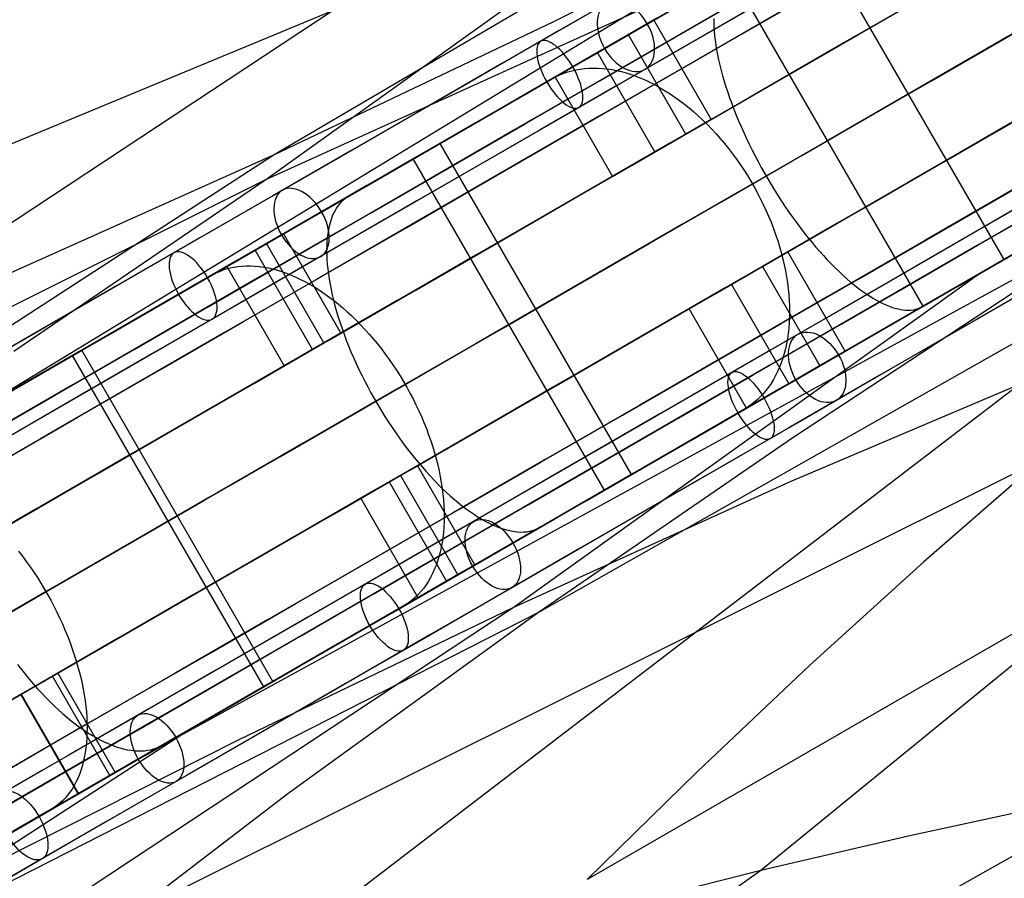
# Model space of a CAD drawing. Extents: x -3378 to 3007, y -425 to 173.
# Tile 97 of 256: x -2187 to -2109, y -130 to -63. Entities that reach past the tile are written whole.
import ezdxf

# ---------------------------------------------------------------- set-up
doc = ezdxf.new("R2010")
doc.units = 0
doc.layers.add('PREDEFINITO', color=7, linetype='CONTINUOUS')

msp = doc.modelspace()

# ---------------------------------------------------------------- linework, layer by layer
at = {"layer": 'PREDEFINITO'}
for p, q in [((-2016.78, 14.64, 2102.221), (-2166.752, -73.547, 1699.823)), ((-2048.04, -7.289, 1880.76), (-2191.664, -94.55, 1501.992)), ((-2210.15, -82.12, 2675.681), (-2068.076, -23.193, 3012.085)), ((-1994.661, -23.672, 2102.221), (-2146.019, -109.457, 1699.823)), ((-2029.282, -39.779, 1880.76), (-2176.665, -120.531, 1501.992)), ((-2136.745, -45.442, 1919.176), (-2284.225, -142.915, 1521.327)), ((-2175.143, -142.755, 2675.681), (-2053.073, -49.179, 3012.085)), ((-2123.377, -52.332, 1680.725), (-2144.914, -63.131, 1690.411)), ((-2109.517, -81.764, 2978.395), (-2124.517, -55.783, 2978.395)), ((-2167.412, -75.473, 2890.636), (-2126.427, -56.886, 2989.223)), ((-2115.853, -85.422, 1569.081), (-2130.853, -59.441, 1569.081)), ((-2144.451, -67.293, 2980.668), (-2131.491, -59.81, 2986.894)), ((-2167.412, -75.473, 2890.636), (-2147.93, -61.545, 2880.875)), ((-2144.914, -63.131, 1690.411), (-2166.752, -73.547, 1699.823)), ((-2136.876, -62.914, 1550.654), (-2147.6, -69.107, 1540.257)), ((-2136.979, -62.977, 2983.357), (-2132.479, -70.772, 2983.357)), ((-2132.286, -62.844, 3004.309), (-2132.286, -63.166, 3004.714)), ((-2132.286, -63.166, 3004.714), (-2132.275, -63.499, 3005.11)), ((-2132.275, -63.499, 3005.11), (-2132.253, -63.843, 3005.497)), ((-2132.253, -63.843, 3005.497), (-2132.22, -64.197, 3005.873)), ((-2134.466, -71.919, 2988.901), (-2138.966, -64.125, 2988.901)), ((-2132.22, -64.197, 3005.873), (-2132.178, -64.561, 3006.239)), ((-2132.178, -64.561, 3006.239), (-2132.124, -64.935, 3006.594)), ((-2136.897, -73.323, 1537.385), (-2141.397, -65.528, 1537.385)), ((-2132.124, -64.935, 3006.594), (-2132.06, -65.317, 3006.937)), ((-2132.06, -65.317, 3006.937), (-2131.986, -65.708, 3007.269)), ((-2131.986, -65.708, 3007.269), (-2131.902, -66.107, 3007.588)), ((-2131.902, -66.107, 3007.588), (-2131.807, -66.513, 3007.895)), ((-2144.353, -67.276, 1528.05), (-2144.049, -67.152, 1527.649)), ((-2144.049, -67.152, 1527.649), (-2143.737, -67.044, 1527.25)), ((-2143.737, -67.044, 1527.25), (-2143.418, -66.952, 1526.853)), ((-2143.418, -66.952, 1526.853), (-2143.091, -66.877, 1526.458)), ((-2143.091, -66.877, 1526.458), (-2142.758, -66.817, 1526.066)), ((-2142.758, -66.817, 1526.066), (-2142.418, -66.774, 1525.678)), ((-2142.418, -66.774, 1525.678), (-2142.073, -66.748, 1525.293)), ((-2142.073, -66.748, 1525.293), (-2141.722, -66.738, 1524.912)), ((-2141.722, -66.738, 1524.912), (-2141.366, -66.744, 1524.536)), ((-2141.366, -66.744, 1524.536), (-2141.005, -66.767, 1524.166)), ((-2141.005, -66.767, 1524.166), (-2140.64, -66.807, 1523.801)), ((-2140.64, -66.807, 1523.801), (-2140.271, -66.862, 1523.441)), ((-2140.271, -66.862, 1523.441), (-2139.899, -66.934, 1523.089)), ((-2139.899, -66.934, 1523.089), (-2139.524, -67.023, 1522.743)), ((-2139.524, -67.023, 1522.743), (-2139.146, -67.127, 1522.404)), ((-2139.146, -67.127, 1522.404), (-2138.766, -67.247, 1522.074)), ((-2131.807, -66.513, 3007.895), (-2131.703, -66.927, 3008.188)), ((-2131.703, -66.927, 3008.188), (-2131.589, -67.347, 3008.469)), ((-2157.29, -74.705, 2974.119), (-2144.451, -67.293, 2980.668)), ((-2147.119, -68.832, 1531.959), (-2144.935, -67.571, 1528.853)), ((-2144.935, -67.571, 1528.853), (-2144.648, -67.416, 1528.451)), ((-2144.718, -67.446, 1542), (-2140.218, -75.24, 1542)), ((-2144.648, -67.416, 1528.451), (-2144.353, -67.276, 1528.05)), ((-2138.766, -67.247, 1522.074), (-2138.385, -67.384, 1521.751)), ((-2138.385, -67.384, 1521.751), (-2138.003, -67.536, 1521.436)), ((-2138.003, -67.536, 1521.436), (-2137.62, -67.703, 1521.131)), ((-2137.62, -67.703, 1521.131), (-2137.236, -67.886, 1520.835)), ((-2137.236, -67.886, 1520.835), (-2136.853, -68.084, 1520.548)), ((-2131.589, -67.347, 3008.469), (-2131.464, -67.773, 3008.735)), ((-2131.464, -67.773, 3008.735), (-2131.331, -68.205, 3008.988)), ((-2136.853, -68.084, 1520.548), (-2136.471, -68.297, 1520.271)), ((-2136.471, -68.297, 1520.271), (-2136.09, -68.524, 1520.005)), ((-2136.09, -68.524, 1520.005), (-2135.71, -68.766, 1519.749)), ((-2131.331, -68.205, 3008.988), (-2131.187, -68.641, 3009.226)), ((-2131.187, -68.641, 3009.226), (-2131.035, -69.083, 3009.45)), ((-2147.6, -69.107, 1540.257), (-2158.516, -75.411, 1530.132)), ((-2135.71, -68.766, 1519.749), (-2135.332, -69.022, 1519.503)), ((-2135.332, -69.022, 1519.503), (-2134.957, -69.292, 1519.269)), ((-2134.957, -69.292, 1519.269), (-2134.585, -69.575, 1519.047)), ((-2131.035, -69.083, 3009.45), (-2130.873, -69.528, 3009.659)), ((-2134.585, -69.575, 1519.047), (-2134.217, -69.871, 1518.836)), ((-2134.217, -69.871, 1518.836), (-2133.852, -70.18, 1518.637)), ((-2133.852, -70.18, 1518.637), (-2133.491, -70.501, 1518.45)), ((-2130.873, -69.528, 3009.659), (-2130.703, -69.977, 3009.853)), ((-2130.703, -69.977, 3009.853), (-2130.523, -70.429, 3010.031)), ((-2155.852, -73.874, 1544.38), (-2150.394, -70.723, 1536.617)), ((-2132.479, -70.772, 2983.357), (-2134.466, -71.919, 2988.901)), ((-2133.491, -70.501, 1518.45), (-2133.135, -70.834, 1518.276)), ((-2133.135, -70.834, 1518.276), (-2132.784, -71.179, 1518.114)), ((-2130.523, -70.429, 3010.031), (-2130.336, -70.883, 3010.194)), ((-2130.336, -70.883, 3010.194), (-2130.14, -71.339, 3010.341)), ((-2132.784, -71.179, 1518.114), (-2132.439, -71.535, 1517.965)), ((-2132.439, -71.535, 1517.965), (-2132.1, -71.902, 1517.829)), ((-2130.14, -71.339, 3010.341), (-2129.935, -71.797, 3010.473)), ((-2129.935, -71.797, 3010.473), (-2129.724, -72.255, 3010.588)), ((-2132.1, -71.902, 1517.829), (-2131.767, -72.279, 1517.706)), ((-2131.767, -72.279, 1517.706), (-2131.441, -72.666, 1517.596)), ((-2129.724, -72.255, 3010.588), (-2129.504, -72.713, 3010.687)), ((-2153.742, -72.656, 2964.051), (-2157.328, -74.726, 2973.154)), ((-2138.742, -98.637, 2964.051), (-2153.742, -72.656, 2964.051)), ((-2140.218, -75.24, 1542), (-2136.897, -73.323, 1537.385)), ((-2131.441, -72.666, 1517.596), (-2131.122, -73.062, 1517.5)), ((-2131.122, -73.062, 1517.5), (-2130.81, -73.467, 1517.417)), ((-2129.504, -72.713, 3010.687), (-2129.277, -73.172, 3010.77)), ((-2129.277, -73.172, 3010.77), (-2129.044, -73.629, 3010.836)), ((-2128.577, -129.684, 2656.351), (-2059.052, -72.839, 2852.095)), ((-2166.752, -73.547, 1699.823), (-2258.85, -133.338, 1455.355)), ((-2166.752, -73.547, 1699.823), (-2188.897, -83.471, 1709.03)), ((-2140.852, -99.855, 1544.38), (-2155.852, -73.874, 1544.38)), ((-2130.81, -73.467, 1517.417), (-2130.507, -73.881, 1517.348)), ((-2130.507, -73.881, 1517.348), (-2130.211, -74.303, 1517.293)), ((-2129.044, -73.629, 3010.836), (-2128.803, -74.085, 3010.886)), ((-2128.803, -74.085, 3010.886), (-2128.556, -74.539, 3010.919)), ((-2170.003, -82.043, 2967.25), (-2157.29, -74.705, 2974.119)), ((-2130.211, -74.303, 1517.293), (-2129.924, -74.732, 1517.251)), ((-2129.924, -74.732, 1517.251), (-2129.647, -75.168, 1517.224)), ((-2128.556, -74.539, 3010.919), (-2128.303, -74.99, 3010.935)), ((-2325.567, -154.458, 2492.788), (-2167.412, -75.473, 2890.636)), ((-2187.171, -88.943, 2900.45), (-2167.412, -75.473, 2890.636)), ((-2158.516, -75.411, 1530.132), (-2169.622, -81.823, 1520.282)), ((-2129.647, -75.168, 1517.224), (-2129.378, -75.611, 1517.21)), ((-2129.378, -75.611, 1517.21), (-2129.119, -76.059, 1517.21)), ((-2128.303, -74.99, 3010.935), (-2128.044, -75.439, 3010.935)), ((-2128.044, -75.439, 3010.935), (-2127.78, -75.883, 3010.919)), ((-2159.479, -75.968, 2978.616), (-2160.913, -76.796, 2982.257)), ((-2129.119, -76.059, 1517.21), (-2128.87, -76.513, 1517.224)), ((-2127.78, -75.883, 3010.919), (-2127.51, -76.324, 3010.886)), ((-2127.51, -76.324, 3010.886), (-2127.236, -76.76, 3010.836)), ((-2161.429, -77.187, 2983.668), (-2161.582, -77.347, 2984.136)), ((-2161.266, -77.041, 2983.199), (-2161.429, -77.187, 2983.668)), ((-2161.094, -76.911, 2982.728), (-2161.266, -77.041, 2983.199)), ((-2160.913, -76.796, 2982.257), (-2161.094, -76.911, 2982.728)), ((-2128.87, -76.513, 1517.224), (-2128.631, -76.972, 1517.251)), ((-2128.631, -76.972, 1517.251), (-2128.403, -77.435, 1517.293)), ((-2127.236, -76.76, 3010.836), (-2126.956, -77.192, 3010.77)), ((-2126.956, -77.192, 3010.77), (-2126.673, -77.617, 3010.687)), ((-2101.035, -76.87, 1572.226), (-2111.345, -82.823, 1561.317)), ((-2161.982, -77.917, 2985.525), (-2162.096, -78.135, 2985.98)), ((-2161.859, -77.712, 2985.065), (-2161.982, -77.917, 2985.525)), ((-2161.726, -77.522, 2984.602), (-2161.859, -77.712, 2985.065)), ((-2161.582, -77.347, 2984.136), (-2161.726, -77.522, 2984.602)), ((-2128.403, -77.435, 1517.293), (-2128.186, -77.901, 1517.348)), ((-2128.186, -77.901, 1517.348), (-2127.979, -78.371, 1517.417)), ((-2126.673, -77.617, 3010.687), (-2126.386, -78.036, 3010.588)), ((-2162.291, -78.613, 2986.878), (-2162.373, -78.872, 2987.318)), ((-2162.198, -78.367, 2986.431), (-2162.291, -78.613, 2986.878)), ((-2162.096, -78.135, 2985.98), (-2162.198, -78.367, 2986.431)), ((-2127.979, -78.371, 1517.417), (-2127.784, -78.843, 1517.5)), ((-2126.386, -78.036, 3010.588), (-2126.095, -78.449, 3010.473)), ((-2126.095, -78.449, 3010.473), (-2125.801, -78.854, 3010.341)), ((-2116.492, -85.789, 2986.894), (-2103.408, -78.237, 2992.796)), ((-2162.504, -79.43, 2988.181), (-2162.553, -79.727, 2988.602)), ((-2162.444, -79.145, 2987.753), (-2162.504, -79.43, 2988.181)), ((-2162.373, -78.872, 2987.318), (-2162.444, -79.145, 2987.753)), ((-2127.784, -78.843, 1517.5), (-2127.6, -79.318, 1517.596)), ((-2127.6, -79.318, 1517.596), (-2127.428, -79.794, 1517.706)), ((-2125.801, -78.854, 3010.341), (-2125.504, -79.252, 3010.194)), ((-2125.504, -79.252, 3010.194), (-2125.204, -79.642, 3010.031)), ((-2166.024, -79.747, 2968.496), (-2161.524, -87.541, 2968.496)), ((-2162.592, -80.036, 2989.016), (-2162.62, -80.357, 2989.421)), ((-2162.553, -79.727, 2988.602), (-2162.592, -80.036, 2989.016)), ((-2127.428, -79.794, 1517.706), (-2127.268, -80.271, 1517.829)), ((-2127.268, -80.271, 1517.829), (-2127.12, -80.748, 1517.965)), ((-2125.204, -79.642, 3010.031), (-2124.903, -80.023, 3009.853)), ((-2124.903, -80.023, 3009.853), (-2124.599, -80.395, 3009.659)), ((-2163.746, -88.824, 2973.921), (-2168.246, -81.029, 2973.921)), ((-2162.856, -88.31, 1513.739), (-2167.356, -80.516, 1513.739)), ((-2162.637, -80.689, 2989.818), (-2162.642, -81.032, 2990.206)), ((-2162.642, -81.032, 2990.206), (-2162.637, -81.386, 2990.585)), ((-2162.62, -80.357, 2989.421), (-2162.637, -80.689, 2989.818)), ((-2127.12, -80.748, 1517.965), (-2126.984, -81.225, 1518.114)), ((-2124.599, -80.395, 3009.659), (-2124.294, -80.758, 3009.45)), ((-2124.294, -80.758, 3009.45), (-2123.988, -81.111, 3009.226)), ((-2169.622, -81.823, 1520.282), (-2180.918, -88.346, 1510.706)), ((-2162.637, -81.386, 2990.585), (-2162.621, -81.749, 2990.953)), ((-2162.621, -81.749, 2990.953), (-2162.593, -82.122, 2991.311)), ((-2126.479, -81.164, 2983.357), (-2128.466, -82.311, 2988.901)), ((-2126.984, -81.225, 1518.114), (-2126.861, -81.701, 1518.276)), ((-2126.861, -81.701, 1518.276), (-2126.751, -82.176, 1518.45)), ((-2121.979, -88.958, 2983.357), (-2126.479, -81.164, 2983.357)), ((-2123.988, -81.111, 3009.226), (-2123.682, -81.453, 3008.988)), ((-2123.682, -81.453, 3008.988), (-2123.375, -81.785, 3008.735)), ((-2123.375, -81.785, 3008.735), (-2123.068, -82.105, 3008.469)), ((-2112.705, -83.604, 2987.692), (-2109.517, -81.764, 2978.395)), ((-2182.585, -89.306, 2960.062), (-2170.003, -82.043, 2967.25)), ((-2171.096, -82.717, 1504.272), (-2170.811, -82.603, 1503.856)), ((-2170.811, -82.603, 1503.856), (-2170.517, -82.506, 1503.44)), ((-2170.517, -82.506, 1503.44), (-2170.216, -82.424, 1503.027)), ((-2170.47, -82.314, 1518.544), (-2165.97, -90.108, 1518.544)), ((-2170.216, -82.424, 1503.027), (-2169.907, -82.359, 1502.616)), ((-2169.907, -82.359, 1502.616), (-2169.592, -82.31, 1502.208)), ((-2169.592, -82.31, 1502.208), (-2169.27, -82.277, 1501.804)), ((-2169.27, -82.277, 1501.804), (-2168.942, -82.261, 1501.404)), ((-2168.942, -82.261, 1501.404), (-2168.609, -82.261, 1501.008)), ((-2168.609, -82.261, 1501.008), (-2168.27, -82.277, 1500.617)), ((-2168.27, -82.277, 1500.617), (-2167.926, -82.31, 1500.231)), ((-2167.926, -82.31, 1500.231), (-2167.577, -82.359, 1499.851)), ((-2167.577, -82.359, 1499.851), (-2167.225, -82.424, 1499.477)), ((-2167.225, -82.424, 1499.477), (-2166.869, -82.505, 1499.11)), ((-2166.869, -82.505, 1499.11), (-2166.509, -82.603, 1498.75)), ((-2166.509, -82.603, 1498.75), (-2166.147, -82.716, 1498.398)), ((-2162.593, -82.122, 2991.311), (-2162.555, -82.504, 2991.659)), ((-2162.555, -82.504, 2991.659), (-2162.506, -82.895, 2991.995)), ((-2128.466, -82.311, 2988.901), (-2123.966, -90.106, 2988.901)), ((-2126.751, -82.176, 1518.45), (-2126.653, -82.649, 1518.637)), ((-2105.958, -82.501, 1680.725), (-2126.079, -95.753, 1690.411)), ((-2123.068, -82.105, 3008.469), (-2122.761, -82.415, 3008.188)), ((-2122.761, -82.415, 3008.188), (-2122.455, -82.712, 3007.895)), ((-2110.055, -82.074, 1561.654), (-2115.853, -85.422, 1569.081)), ((-2173.684, -84.169, 1508.339), (-2171.643, -82.991, 1505.108)), ((-2171.643, -82.991, 1505.108), (-2171.374, -82.846, 1504.69)), ((-2171.374, -82.846, 1504.69), (-2171.096, -82.717, 1504.272)), ((-2166.147, -82.716, 1498.398), (-2165.783, -82.845, 1498.054)), ((-2165.783, -82.845, 1498.054), (-2165.416, -82.99, 1497.718)), ((-2165.416, -82.99, 1497.718), (-2165.048, -83.15, 1497.391)), ((-2165.048, -83.15, 1497.391), (-2164.679, -83.326, 1497.073)), ((-2164.679, -83.326, 1497.073), (-2164.309, -83.517, 1496.765)), ((-2162.506, -82.895, 2991.995), (-2162.446, -83.294, 2992.319)), ((-2162.446, -83.294, 2992.319), (-2162.376, -83.701, 2992.632)), ((-2148.017, -109.066, 2890.636), (-2111.427, -82.866, 2989.223)), ((-2126.653, -82.649, 1518.637), (-2126.568, -83.119, 1518.836)), ((-2126.568, -83.119, 1518.836), (-2126.495, -83.587, 1519.047)), ((-2122.455, -82.712, 3007.895), (-2122.15, -82.997, 3007.588)), ((-2122.15, -82.997, 3007.588), (-2121.847, -83.269, 3007.269)), ((-2111.345, -82.823, 1561.317), (-2121.872, -88.901, 1550.654)), ((-2121.847, -83.269, 3007.269), (-2121.546, -83.529, 3006.937)), ((-2164.309, -83.517, 1496.765), (-2163.939, -83.722, 1496.467)), ((-2163.939, -83.722, 1496.467), (-2163.569, -83.942, 1496.179)), ((-2163.569, -83.942, 1496.179), (-2163.2, -84.177, 1495.901)), ((-2162.376, -83.701, 2992.632), (-2162.294, -84.115, 2992.932)), ((-2162.294, -84.115, 2992.932), (-2162.202, -84.535, 2993.22)), ((-2134.218, -85.632, 1542), (-2130.897, -83.715, 1537.385)), ((-2130.897, -83.715, 1537.385), (-2126.397, -91.509, 1537.385)), ((-2126.495, -83.587, 1519.047), (-2126.436, -84.05, 1519.269)), ((-2126.436, -84.05, 1519.269), (-2126.39, -84.51, 1519.503)), ((-2121.546, -83.529, 3006.937), (-2121.247, -83.775, 3006.594)), ((-2121.247, -83.775, 3006.594), (-2120.95, -84.008, 3006.239)), ((-2120.95, -84.008, 3006.239), (-2120.656, -84.227, 3005.873)), ((-2163.2, -84.177, 1495.901), (-2162.832, -84.425, 1495.635)), ((-2162.832, -84.425, 1495.635), (-2162.466, -84.687, 1495.38)), ((-2162.466, -84.687, 1495.38), (-2162.101, -84.963, 1495.136)), ((-2162.202, -84.535, 2993.22), (-2162.1, -84.962, 2993.494)), ((-2126.39, -84.51, 1519.503), (-2126.358, -84.965, 1519.749)), ((-2120.656, -84.227, 3005.873), (-2120.366, -84.432, 3005.497)), ((-2120.366, -84.432, 3005.497), (-2120.079, -84.623, 3005.11)), ((-2120.079, -84.623, 3005.11), (-2119.796, -84.8, 3004.714)), ((-2119.796, -84.8, 3004.714), (-2119.517, -84.961, 3004.309)), ((-2115.893, -85.444, 2996.991), (-2114.618, -84.708, 2993.272)), ((-2162.101, -84.963, 1495.136), (-2161.739, -85.252, 1494.905)), ((-2162.1, -84.962, 2993.494), (-2161.987, -85.395, 2993.755)), ((-2161.987, -85.395, 2993.755), (-2161.864, -85.833, 2994.002)), ((-2161.739, -85.252, 1494.905), (-2161.38, -85.554, 1494.685)), ((-2161.38, -85.554, 1494.685), (-2161.024, -85.868, 1494.478)), ((-2129.718, -93.427, 1542), (-2134.218, -85.632, 1542)), ((-2126.358, -84.965, 1519.749), (-2126.338, -85.415, 1520.005)), ((-2126.338, -85.415, 1520.005), (-2126.332, -85.859, 1520.271)), ((-2119.517, -84.961, 3004.309), (-2119.243, -85.108, 3003.894)), ((-2119.243, -85.108, 3003.894), (-2118.974, -85.239, 3003.472)), ((-2118.974, -85.239, 3003.472), (-2118.71, -85.356, 3003.042)), ((-2118.71, -85.356, 3003.042), (-2118.452, -85.457, 3002.605)), ((-2118.452, -85.457, 3002.605), (-2118.2, -85.542, 3002.161)), ((-2118.2, -85.542, 3002.161), (-2117.954, -85.612, 3001.71)), ((-2117.954, -85.612, 3001.71), (-2117.714, -85.666, 3001.255)), ((-2117.714, -85.666, 3001.255), (-2117.481, -85.705, 3000.794)), ((-2117.481, -85.705, 3000.794), (-2117.255, -85.728, 3000.328)), ((-2116.826, -85.726, 2999.386), (-2116.622, -85.701, 2998.911)), ((-2116.622, -85.701, 2998.911), (-2116.427, -85.66, 2998.433)), ((-2116.427, -85.66, 2998.433), (-2116.241, -85.604, 2997.953)), ((-2116.241, -85.604, 2997.953), (-2116.062, -85.532, 2997.472)), ((-2116.062, -85.532, 2997.472), (-2115.893, -85.444, 2996.991)), ((-2181.852, -88.885, 1521.264), (-2176.748, -85.938, 1513.187)), ((-2161.864, -85.833, 2994.002), (-2161.731, -86.276, 2994.236)), ((-2161.731, -86.276, 2994.236), (-2161.588, -86.723, 2994.455)), ((-2161.024, -85.868, 1494.478), (-2160.672, -86.194, 1494.284)), ((-2160.672, -86.194, 1494.284), (-2160.324, -86.532, 1494.102)), ((-2065.894, -86.294, 2142.211), (-2142.2, -130.416, 1937.894)), ((-2129.452, -93.272, 2980.668), (-2116.492, -85.789, 2986.894)), ((-2126.339, -86.296, 1520.548), (-2126.359, -86.727, 1520.835)), ((-2126.332, -85.859, 1520.271), (-2126.339, -86.296, 1520.548)), ((-2117.255, -85.728, 3000.328), (-2117.037, -85.735, 2999.859)), ((-2117.037, -85.735, 2999.859), (-2116.826, -85.726, 2999.386)), ((-2161.588, -86.723, 2994.455), (-2161.435, -87.173, 2994.659)), ((-2161.435, -87.173, 2994.659), (-2161.273, -87.627, 2994.849)), ((-2160.324, -86.532, 1494.102), (-2159.981, -86.881, 1493.934)), ((-2159.981, -86.881, 1493.934), (-2159.642, -87.241, 1493.779)), ((-2159.642, -87.241, 1493.779), (-2159.309, -87.611, 1493.637)), ((-2126.392, -87.15, 1521.131), (-2126.438, -87.566, 1521.436)), ((-2126.359, -86.727, 1520.835), (-2126.392, -87.15, 1521.131)), ((-2161.524, -87.541, 2968.496), (-2163.746, -88.824, 2973.921)), ((-2161.273, -87.627, 2994.849), (-2161.101, -88.083, 2995.024)), ((-2159.309, -87.611, 1493.637), (-2158.982, -87.992, 1493.509)), ((-2158.982, -87.992, 1493.509), (-2158.661, -88.381, 1493.395)), ((-2126.498, -87.973, 1521.751), (-2126.571, -88.371, 1522.074)), ((-2126.438, -87.566, 1521.436), (-2126.498, -87.973, 1521.751)), ((-2180.918, -88.346, 1510.706), (-2192.391, -94.97, 1501.416)), ((-2165.97, -90.108, 1518.544), (-2162.856, -88.31, 1513.739)), ((-2161.101, -88.083, 2995.024), (-2160.921, -88.541, 2995.183)), ((-2160.921, -88.541, 2995.183), (-2160.731, -89.001, 2995.327)), ((-2158.661, -88.381, 1493.395), (-2158.346, -88.78, 1493.295)), ((-2158.346, -88.78, 1493.295), (-2158.039, -89.188, 1493.209)), ((-2126.656, -88.76, 1522.404), (-2126.755, -89.14, 1522.743)), ((-2126.571, -88.371, 1522.074), (-2126.656, -88.76, 1522.404)), ((-2195.01, -96.48, 2952.57), (-2182.585, -89.306, 2960.062)), ((-2182.57, -89.299, 2947.889), (-2186.547, -91.596, 2956.771)), ((-2167.57, -115.28, 2947.889), (-2182.57, -89.299, 2947.889)), ((-2166.852, -114.866, 1521.264), (-2181.852, -88.885, 1521.264)), ((-2160.731, -89.001, 2995.327), (-2160.532, -89.462, 2995.456)), ((-2160.532, -89.462, 2995.456), (-2160.325, -89.923, 2995.569)), ((-2158.039, -89.188, 1493.209), (-2157.738, -89.603, 1493.137)), ((-2121.872, -88.901, 1550.654), (-2132.597, -95.092, 1540.257)), ((-2126.866, -89.509, 1523.089), (-2126.989, -89.867, 1523.441)), ((-2126.755, -89.14, 1522.743), (-2126.866, -89.509, 1523.089)), ((-2160.325, -89.923, 2995.569), (-2160.11, -90.384, 2995.666)), ((-2157.738, -89.603, 1493.137), (-2157.445, -90.026, 1493.08)), ((-2157.445, -90.026, 1493.08), (-2157.16, -90.457, 1493.036)), ((-2127.126, -90.214, 1523.801), (-2127.274, -90.55, 1524.166)), ((-2126.989, -89.867, 1523.441), (-2127.126, -90.214, 1523.801)), ((-2126.214, -99.158, 2880.875), (-2104.13, -89.782, 2871.219)), ((-2160.11, -90.384, 2995.666), (-2159.887, -90.844, 2995.747)), ((-2159.887, -90.844, 2995.747), (-2159.656, -91.303, 2995.811)), ((-2157.16, -90.457, 1493.036), (-2156.884, -90.894, 1493.007)), ((-2156.884, -90.894, 1493.007), (-2156.616, -91.336, 1492.993)), ((-2127.435, -90.874, 1524.536), (-2127.607, -91.186, 1524.912)), ((-2127.274, -90.55, 1524.166), (-2127.435, -90.874, 1524.536)), ((-2159.656, -91.303, 2995.811), (-2159.418, -91.76, 2995.86)), ((-2159.418, -91.76, 2995.86), (-2159.172, -92.215, 2995.893)), ((-2156.616, -91.336, 1492.993), (-2156.357, -91.785, 1492.993)), ((-2156.357, -91.785, 1492.993), (-2156.107, -92.238, 1493.007)), ((-2127.987, -91.771, 1525.678), (-2128.194, -92.043, 1526.066)), ((-2127.791, -91.485, 1525.293), (-2127.987, -91.771, 1525.678)), ((-2127.607, -91.186, 1524.912), (-2127.791, -91.485, 1525.293)), ((-2159.172, -92.215, 2995.893), (-2158.92, -92.667, 2995.909)), ((-2156.107, -92.238, 1493.007), (-2155.867, -92.696, 1493.036)), ((-2128.64, -92.547, 1526.853), (-2128.88, -92.778, 1527.25)), ((-2128.412, -92.302, 1526.458), (-2128.64, -92.547, 1526.853)), ((-2128.194, -92.043, 1526.066), (-2128.412, -92.302, 1526.458)), ((-2158.92, -92.667, 2995.909), (-2158.661, -93.115, 2995.909)), ((-2158.661, -93.115, 2995.909), (-2158.396, -93.56, 2995.893)), ((-2155.867, -92.696, 1493.036), (-2155.637, -93.158, 1493.08)), ((-2155.637, -93.158, 1493.08), (-2155.417, -93.623, 1493.137)), ((-2142.29, -100.685, 2974.119), (-2129.452, -93.272, 2980.668)), ((-2129.657, -93.381, 1528.451), (-2129.935, -93.552, 1528.853)), ((-2129.388, -93.195, 1528.05), (-2129.657, -93.381, 1528.451)), ((-2129.129, -92.994, 1527.649), (-2129.388, -93.195, 1528.05)), ((-2128.88, -92.778, 1527.25), (-2129.129, -92.994, 1527.649)), ((-2158.396, -93.56, 2995.893), (-2158.125, -94, 2995.86)), ((-2158.125, -94, 2995.86), (-2157.848, -94.435, 2995.811)), ((-2155.417, -93.623, 1493.137), (-2155.207, -94.091, 1493.209)), ((-2155.207, -94.091, 1493.209), (-2155.008, -94.562, 1493.295)), ((-2129.935, -93.552, 1528.853), (-2132.119, -94.812, 1531.959)), ((-2157.848, -94.435, 2995.811), (-2157.566, -94.864, 2995.747)), ((-2157.566, -94.864, 2995.747), (-2157.279, -95.287, 2995.666)), ((-2155.008, -94.562, 1493.295), (-2154.82, -95.033, 1493.395)), ((-2157.279, -95.287, 2995.666), (-2156.988, -95.704, 2995.569)), ((-2156.988, -95.704, 2995.569), (-2156.692, -96.114, 2995.456)), ((-2154.82, -95.033, 1493.395), (-2154.643, -95.507, 1493.509)), ((-2154.643, -95.507, 1493.509), (-2154.478, -95.98, 1493.637)), ((-2132.597, -95.092, 1540.257), (-2143.515, -101.394, 1530.132)), ((-2156.692, -96.114, 2995.456), (-2156.392, -96.516, 2995.327)), ((-2156.392, -96.516, 2995.327), (-2156.089, -96.91, 2995.183)), ((-2154.478, -95.98, 1493.637), (-2154.323, -96.454, 1493.779)), ((-2154.323, -96.454, 1493.779), (-2154.181, -96.927, 1493.934)), ((-2126.079, -95.753, 1690.411), (-2146.019, -109.457, 1699.823)), ((-2156.089, -96.91, 2995.183), (-2155.782, -97.296, 2995.024)), ((-2154.181, -96.927, 1493.934), (-2154.05, -97.399, 1494.102)), ((-2135.394, -96.704, 1536.617), (-2140.852, -99.855, 1544.38)), ((-2106.675, -97.523, 1919.176), (-2264.83, -176.508, 1521.327)), ((-2155.524, -97.933, 2968.496), (-2157.746, -99.216, 2973.921)), ((-2155.782, -97.296, 2995.024), (-2155.473, -97.673, 2994.849)), ((-2151.024, -105.727, 2968.496), (-2155.524, -97.933, 2968.496)), ((-2155.473, -97.673, 2994.849), (-2155.161, -98.04, 2994.659)), ((-2155.161, -98.04, 2994.659), (-2154.847, -98.398, 2994.455)), ((-2154.05, -97.399, 1494.102), (-2153.932, -97.869, 1494.284)), ((-2153.932, -97.869, 1494.284), (-2153.825, -98.337, 1494.478)), ((-2106.675, -97.523, 1919.176), (-2115.798, -105.48, 1923.828)), ((-2159.97, -100.5, 1518.544), (-2156.856, -98.703, 1513.739)), ((-2156.856, -98.703, 1513.739), (-2152.356, -106.497, 1513.739)), ((-2154.847, -98.398, 2994.455), (-2154.532, -98.745, 2994.236)), ((-2154.532, -98.745, 2994.236), (-2154.215, -99.082, 2994.002)), ((-2153.825, -98.337, 1494.478), (-2153.731, -98.802, 1494.685)), ((-2153.731, -98.802, 1494.685), (-2153.65, -99.264, 1494.905)), ((-2142.328, -100.707, 2973.154), (-2138.742, -98.637, 2964.051)), ((-2157.746, -99.216, 2973.921), (-2153.246, -107.01, 2973.921)), ((-2154.215, -99.082, 2994.002), (-2153.897, -99.407, 2993.755)), ((-2153.897, -99.407, 2993.755), (-2153.579, -99.721, 2993.494)), ((-2153.65, -99.264, 1494.905), (-2153.58, -99.722, 1495.136)), ((-2148.017, -109.066, 2890.636), (-2126.214, -99.158, 2880.875)), ((-2153.58, -99.722, 1495.136), (-2153.524, -100.175, 1495.38)), ((-2153.579, -99.721, 2993.494), (-2153.26, -100.023, 2993.22)), ((-2153.524, -100.175, 1495.38), (-2153.48, -100.624, 1495.635)), ((-2153.26, -100.023, 2993.22), (-2152.942, -100.313, 2992.932)), ((-2152.942, -100.313, 2992.932), (-2152.624, -100.591, 2992.632)), ((-2155.47, -108.295, 1518.544), (-2159.97, -100.5, 1518.544)), ((-2155.002, -108.025, 2967.25), (-2142.29, -100.685, 2974.119)), ((-2153.48, -100.624, 1495.635), (-2153.448, -101.067, 1495.901)), ((-2153.448, -101.067, 1495.901), (-2153.43, -101.504, 1496.179)), ((-2152.624, -100.591, 2992.632), (-2152.307, -100.855, 2992.319)), ((-2152.307, -100.855, 2992.319), (-2151.991, -101.107, 2991.995)), ((-2151.991, -101.107, 2991.995), (-2151.678, -101.345, 2991.659)), ((-2143.515, -101.394, 1530.132), (-2154.621, -107.805, 1520.282)), ((-2153.43, -101.504, 1496.179), (-2153.424, -101.934, 1496.467)), ((-2151.678, -101.345, 2991.659), (-2151.366, -101.569, 2991.311)), ((-2151.366, -101.569, 2991.311), (-2151.056, -101.779, 2990.953)), ((-2151.056, -101.779, 2990.953), (-2150.75, -101.975, 2990.585)), ((-2153.431, -102.357, 1496.765), (-2153.451, -102.773, 1497.073)), ((-2153.424, -101.934, 1496.467), (-2153.431, -102.357, 1496.765)), ((-2150.75, -101.975, 2990.585), (-2150.446, -102.156, 2990.206)), ((-2150.446, -102.156, 2990.206), (-2150.147, -102.323, 2989.818)), ((-2150.147, -102.323, 2989.818), (-2149.851, -102.474, 2989.421)), ((-2149.851, -102.474, 2989.421), (-2149.559, -102.611, 2989.016)), ((-2149.559, -102.611, 2989.016), (-2149.272, -102.732, 2988.602)), ((-2145.913, -102.777, 2982.257), (-2144.479, -101.949, 2978.616)), ((-2153.484, -103.18, 1497.391), (-2153.529, -103.579, 1497.718)), ((-2153.451, -102.773, 1497.073), (-2153.484, -103.18, 1497.391)), ((-2149.272, -102.732, 2988.602), (-2148.989, -102.838, 2988.181)), ((-2148.989, -102.838, 2988.181), (-2148.713, -102.928, 2987.753)), ((-2148.713, -102.928, 2987.753), (-2148.441, -103.002, 2987.318)), ((-2148.441, -103.002, 2987.318), (-2148.176, -103.061, 2986.878)), ((-2148.176, -103.061, 2986.878), (-2147.917, -103.104, 2986.431)), ((-2147.917, -103.104, 2986.431), (-2147.664, -103.131, 2985.98)), ((-2147.664, -103.131, 2985.98), (-2147.418, -103.142, 2985.525)), ((-2147.418, -103.142, 2985.525), (-2147.18, -103.138, 2985.065)), ((-2147.18, -103.138, 2985.065), (-2146.948, -103.117, 2984.602)), ((-2146.948, -103.117, 2984.602), (-2146.725, -103.081, 2984.136)), ((-2146.725, -103.081, 2984.136), (-2146.509, -103.028, 2983.668)), ((-2146.509, -103.028, 2983.668), (-2146.302, -102.96, 2983.199)), ((-2146.302, -102.96, 2983.199), (-2146.103, -102.876, 2982.728)), ((-2146.103, -102.876, 2982.728), (-2145.913, -102.777, 2982.257)), ((-2153.587, -103.969, 1498.054), (-2153.657, -104.349, 1498.398)), ((-2153.529, -103.579, 1497.718), (-2153.587, -103.969, 1498.054)), ((-2186.811, -104.634, 1470.932), (-2186.501, -105.035, 1470.828)), ((-2153.74, -104.72, 1498.75), (-2153.836, -105.08, 1499.11)), ((-2153.657, -104.349, 1498.398), (-2153.74, -104.72, 1498.75)), ((-2186.501, -105.035, 1470.828), (-2186.197, -105.445, 1470.739)), ((-2186.197, -105.445, 1470.739), (-2185.9, -105.863, 1470.665)), ((-2154.063, -105.767, 1499.851), (-2154.195, -106.093, 1500.231)), ((-2153.943, -105.429, 1499.477), (-2154.063, -105.767, 1499.851)), ((-2153.836, -105.08, 1499.11), (-2153.943, -105.429, 1499.477)), ((-2115.798, -105.48, 1923.828), (-2124.764, -113.617, 1928.486)), ((-2185.9, -105.863, 1470.665), (-2185.61, -106.287, 1470.605)), ((-2185.61, -106.287, 1470.605), (-2185.327, -106.719, 1470.56)), ((-2154.338, -106.407, 1500.617), (-2154.494, -106.709, 1501.008)), ((-2154.195, -106.093, 1500.231), (-2154.338, -106.407, 1500.617)), ((-2185.327, -106.719, 1470.56), (-2185.052, -107.156, 1470.53)), ((-2185.052, -107.156, 1470.53), (-2184.784, -107.6, 1470.515)), ((-2154.839, -107.274, 1501.804), (-2155.028, -107.536, 1502.208)), ((-2154.661, -106.998, 1501.404), (-2154.839, -107.274, 1501.804)), ((-2154.494, -106.709, 1501.008), (-2154.661, -106.998, 1501.404)), ((-2184.784, -107.6, 1470.515), (-2184.525, -108.048, 1470.515)), ((-2184.525, -108.048, 1470.515), (-2184.275, -108.501, 1470.53)), ((-2167.583, -115.29, 2960.062), (-2155.002, -108.025, 2967.25)), ((-2154.621, -107.805, 1520.282), (-2165.918, -114.326, 1510.706)), ((-2155.439, -108.019, 1503.027), (-2155.66, -108.239, 1503.44)), ((-2155.228, -107.784, 1502.616), (-2155.439, -108.019, 1503.027)), ((-2155.028, -107.536, 1502.208), (-2155.228, -107.784, 1502.616)), ((-2184.275, -108.501, 1470.53), (-2184.034, -108.958, 1470.56)), ((-2156.383, -108.811, 1504.69), (-2156.643, -108.971, 1505.108)), ((-2156.132, -108.635, 1504.272), (-2156.383, -108.811, 1504.69)), ((-2155.891, -108.445, 1503.856), (-2156.132, -108.635, 1504.272)), ((-2155.66, -108.239, 1503.44), (-2155.891, -108.445, 1503.856)), ((-2295.497, -206.54, 2492.788), (-2148.017, -109.066, 2890.636)), ((-2146.019, -109.457, 1699.823), (-2243.848, -159.321, 1455.355)), ((-2184.034, -108.958, 1470.56), (-2183.802, -109.419, 1470.605)), ((-2183.802, -109.419, 1470.605), (-2183.579, -109.883, 1470.665)), ((-2169.562, -119.443, 2900.45), (-2148.017, -109.066, 2890.636)), ((-2146.019, -109.457, 1699.823), (-2165.685, -123.674, 1709.03)), ((-2156.643, -108.971, 1505.108), (-2158.684, -110.15, 1508.339)), ((-2183.579, -109.883, 1470.665), (-2183.366, -110.349, 1470.739)), ((-2183.366, -110.349, 1470.739), (-2183.163, -110.817, 1470.828)), ((-2183.163, -110.817, 1470.828), (-2182.971, -111.286, 1470.932)), ((-2182.971, -111.286, 1470.932), (-2182.788, -111.756, 1471.05)), ((-2182.788, -111.756, 1471.05), (-2182.617, -112.226, 1471.183)), ((-2161.748, -111.919, 1513.187), (-2166.852, -114.866, 1521.264)), ((-2182.617, -112.226, 1471.183), (-2182.456, -112.696, 1471.329)), ((-2182.456, -112.696, 1471.329), (-2182.307, -113.165, 1471.49)), ((-2182.307, -113.165, 1471.49), (-2182.169, -113.633, 1471.665)), ((-2186.872, -113.539, 2978.535), (-2186.567, -113.938, 2978.409)), ((-2186.614, -115.883, 1496.712), (-2183.715, -114.209, 1491.731)), ((-2186.567, -113.938, 2978.409), (-2186.257, -114.328, 2978.268)), ((-2183.715, -114.209, 1491.731), (-2179.215, -122.003, 1491.731)), ((-2182.169, -113.633, 1471.665), (-2182.042, -114.098, 1471.853)), ((-2182.042, -114.098, 1471.853), (-2181.927, -114.561, 1472.054)), ((-2124.764, -113.617, 1928.486), (-2133.567, -121.93, 1933.169)), ((-2184.149, -114.46, 2951.849), (-2186.601, -115.876, 2957.14)), ((-2186.257, -114.328, 2978.268), (-2185.944, -114.71, 2978.113)), ((-2185.944, -114.71, 2978.113), (-2185.627, -115.082, 2977.942)), ((-2179.649, -122.254, 2951.849), (-2184.149, -114.46, 2951.849)), ((-2181.927, -114.561, 1472.054), (-2181.823, -115.021, 1472.269)), ((-2181.823, -115.021, 1472.269), (-2181.731, -115.477, 1472.496)), ((-2165.918, -114.326, 1510.706), (-2177.391, -120.95, 1501.416)), ((-2185.627, -115.082, 2977.942), (-2185.307, -115.445, 2977.757)), ((-2185.307, -115.445, 2977.757), (-2184.985, -115.798, 2977.558)), ((-2184.985, -115.798, 2977.558), (-2184.66, -116.139, 2977.344)), ((-2181.731, -115.477, 1472.496), (-2181.652, -115.929, 1472.736)), ((-2180.009, -122.464, 2952.57), (-2167.583, -115.29, 2960.062)), ((-2171.547, -117.576, 2956.771), (-2167.57, -115.28, 2947.889)), ((-2182.114, -123.677, 1496.712), (-2186.614, -115.883, 1496.712)), ((-2186.601, -115.876, 2957.14), (-2182.101, -123.67, 2957.14)), ((-2184.66, -116.139, 2977.344), (-2184.333, -116.47, 2977.116)), ((-2184.333, -116.47, 2977.116), (-2184.004, -116.789, 2976.875)), ((-2181.652, -115.929, 1472.736), (-2181.584, -116.376, 1472.988)), ((-2181.584, -116.376, 1472.988), (-2181.529, -116.818, 1473.253)), ((-2184.004, -116.789, 2976.875), (-2183.675, -117.097, 2976.62)), ((-2183.675, -117.097, 2976.62), (-2183.344, -117.392, 2976.352)), ((-2181.529, -116.818, 1473.253), (-2181.485, -117.254, 1473.529)), ((-2181.485, -117.254, 1473.529), (-2181.454, -117.683, 1473.816)), ((-2183.344, -117.392, 2976.352), (-2183.014, -117.675, 2976.072)), ((-2183.014, -117.675, 2976.072), (-2182.683, -117.945, 2975.779)), ((-2182.683, -117.945, 2975.779), (-2182.352, -118.202, 2975.474)), ((-2181.454, -117.683, 1473.816), (-2181.435, -118.106, 1474.115)), ((-2181.435, -118.106, 1474.115), (-2181.429, -118.522, 1474.424)), ((-2265.49, -178.434, 2712.141), (-2173.392, -118.644, 2956.608)), ((-2182.352, -118.202, 2975.474), (-2182.023, -118.445, 2975.157)), ((-2182.023, -118.445, 2975.157), (-2181.694, -118.675, 2974.829)), ((-2181.694, -118.675, 2974.829), (-2181.368, -118.89, 2974.49)), ((-2181.429, -118.522, 1474.424), (-2181.435, -118.929, 1474.743)), ((-2181.368, -118.89, 2974.49), (-2181.043, -119.092, 2974.141)), ((-2190.873, -130.211, 2910.311), (-2169.562, -119.443, 2900.45)), ((-2181.453, -119.328, 1475.072), (-2181.483, -119.719, 1475.411)), ((-2181.435, -118.929, 1474.743), (-2181.453, -119.328, 1475.072)), ((-2181.043, -119.092, 2974.141), (-2180.72, -119.278, 2973.781)), ((-2180.72, -119.278, 2973.781), (-2180.401, -119.45, 2973.412)), ((-2180.401, -119.45, 2973.412), (-2180.084, -119.607, 2973.033)), ((-2180.084, -119.607, 2973.033), (-2179.771, -119.749, 2972.646)), ((-2175.525, -119.873, 2965.654), (-2173.934, -118.955, 2962.101)), ((-2181.526, -120.1, 1475.759), (-2181.581, -120.471, 1476.116)), ((-2181.483, -119.719, 1475.411), (-2181.526, -120.1, 1475.759)), ((-2179.771, -119.749, 2972.646), (-2179.462, -119.875, 2972.25)), ((-2179.462, -119.875, 2972.25), (-2179.157, -119.986, 2971.846)), ((-2179.157, -119.986, 2971.846), (-2178.856, -120.081, 2971.436)), ((-2178.856, -120.081, 2971.436), (-2178.561, -120.161, 2971.018)), ((-2178.561, -120.161, 2971.018), (-2178.271, -120.225, 2970.594)), ((-2178.271, -120.225, 2970.594), (-2177.987, -120.272, 2970.164)), ((-2177.987, -120.272, 2970.164), (-2177.708, -120.304, 2969.728)), ((-2177.708, -120.304, 2969.728), (-2177.436, -120.32, 2969.288)), ((-2177.436, -120.32, 2969.288), (-2177.171, -120.32, 2968.843)), ((-2177.171, -120.32, 2968.843), (-2176.912, -120.304, 2968.395)), ((-2176.912, -120.304, 2968.395), (-2176.661, -120.272, 2967.943)), ((-2176.661, -120.272, 2967.943), (-2176.418, -120.224, 2967.489)), ((-2176.418, -120.224, 2967.489), (-2176.182, -120.16, 2967.032)), ((-2176.182, -120.16, 2967.032), (-2175.954, -120.08, 2966.574)), ((-2175.954, -120.08, 2966.574), (-2175.735, -119.984, 2966.114)), ((-2175.735, -119.984, 2966.114), (-2175.525, -119.873, 2965.654)), ((-2177.391, -120.95, 1501.416), (-2189.034, -127.672, 1492.418)), ((-2181.727, -121.183, 1476.854), (-2181.818, -121.522, 1477.234)), ((-2181.648, -120.832, 1476.481), (-2181.727, -121.183, 1476.854)), ((-2181.581, -120.471, 1476.116), (-2181.648, -120.832, 1476.481)), ((-2181.921, -121.85, 1477.621), (-2182.035, -122.167, 1478.015)), ((-2181.818, -121.522, 1477.234), (-2181.921, -121.85, 1477.621)), ((-2133.567, -121.93, 1933.169), (-2142.2, -130.416, 1937.894)), ((-2192.29, -129.554, 2944.768), (-2180.009, -122.464, 2952.57)), ((-2182.299, -122.762, 1478.82), (-2182.448, -123.041, 1479.23)), ((-2182.162, -122.471, 1478.414), (-2182.299, -122.762, 1478.82)), ((-2182.035, -122.167, 1478.015), (-2182.162, -122.471, 1478.414)), ((-2097.821, -122.348, 2161.92), (-2175.006, -165.92, 1957.529)), ((-2182.608, -123.306, 1479.645), (-2182.779, -123.558, 1480.064)), ((-2182.448, -123.041, 1479.23), (-2182.608, -123.306, 1479.645)), ((-2165.685, -123.674, 1709.03), (-2184.98, -138.455, 1718.108)), ((-2183.355, -124.229, 1481.34), (-2183.568, -124.424, 1481.77)), ((-2183.153, -124.02, 1480.912), (-2183.355, -124.229, 1481.34)), ((-2182.961, -123.796, 1480.486), (-2183.153, -124.02, 1480.912)), ((-2182.779, -123.558, 1480.064), (-2182.961, -123.796, 1480.486)), ((-2184.262, -124.918, 1483.068), (-2186.158, -126.012, 1486.416)), ((-2184.021, -124.768, 1482.635), (-2184.262, -124.918, 1483.068)), ((-2183.79, -124.604, 1482.202), (-2184.021, -124.768, 1482.635)), ((-2183.568, -124.424, 1481.77), (-2183.79, -124.604, 1482.202)), ((-2116.906, -126.964, 2651.125), (-2105.254, -124.441, 2645.719)), ((-2128.577, -129.684, 2656.351), (-2116.906, -126.964, 2651.125)), ((-2202.098, -181.562, 2454.435), (-2128.577, -129.684, 2656.351)), ((-2140.252, -132.621, 2661.392), (-2128.577, -129.684, 2656.351))]:
    msp.add_line(p, q, dxfattribs=at)
at = {"layer": 'PREDEFINITO', "extrusion": (-0.661723, -0.382046, -0.645107)}
msp.add_circle((-1013.949, 2395.939, 443.738), 3, dxfattribs=at)
at = {"layer": 'PREDEFINITO', "extrusion": (-0.796598, -0.459916, -0.392313)}
msp.add_circle((-1013.949, 3486.548, 568.437), 3, dxfattribs=at)
at = {"layer": 'PREDEFINITO', "extrusion": (-0.689001, -0.397795, -0.605835)}
msp.add_circle((-1013.949, 2369.623, 601.4), 3, dxfattribs=at)
at = {"layer": 'PREDEFINITO', "extrusion": (-0.779077, -0.449801, -0.436712)}
msp.add_circle((-1013.949, 3511.015, 434.182), 3, dxfattribs=at)
at = {"layer": 'PREDEFINITO', "extrusion": (0.661723, 0.382046, 0.645107)}
msp.add_circle((983.949, 2395.939, -443.738), 3, dxfattribs=at)
at = {"layer": 'PREDEFINITO', "extrusion": (0.796598, 0.459916, 0.392313)}
msp.add_circle((983.949, 3486.548, -568.437), 3, dxfattribs=at)
at = {"layer": 'PREDEFINITO', "extrusion": (0.689001, 0.397795, 0.605835)}
msp.add_circle((983.949, 2369.623, -601.4), 3, dxfattribs=at)
at = {"layer": 'PREDEFINITO', "extrusion": (0.779077, 0.449801, 0.436712)}
msp.add_circle((983.949, 3511.015, -434.182), 3, dxfattribs=at)
at = {"layer": 'PREDEFINITO', "extrusion": (0.71444, 0.412482, 0.565184)}
msp.add_circle((983.949, 2335.549, -756.954), 3, dxfattribs=at)
at = {"layer": 'PREDEFINITO', "extrusion": (0.759526, 0.438513, 0.480444)}
msp.add_circle((983.949, 3529.031, -297.715), 3, dxfattribs=at)
at = {"layer": 'PREDEFINITO', "extrusion": (0.5, -0.866025, -7.8685e-16)}
msp.add_arc((-2367.229, 2115, -1009.556), 765.607, 270.328796, 359.999998, dxfattribs=at)
at = {"layer": 'PREDEFINITO', "extrusion": (0.5, -0.866025, 9.68431e-16)}
msp.add_arc((-1597.229, 2295, -1009.556), 765.607, 90.328797, 179.999997, dxfattribs=at)
at = {"layer": 'PREDEFINITO', "extrusion": (0.5, -0.866025, -4.14536e-16)}
msp.add_arc((-2367.229, 2115, -1013.949), 755, 271.138407, 359.999998, dxfattribs=at)
at = {"layer": 'PREDEFINITO', "extrusion": (0.5, -0.866025, -3.82649e-16)}
msp.add_arc((-1597.229, 2295, -1013.949), 755, 91.138411, 179.999994, dxfattribs=at)
at = {"layer": 'PREDEFINITO', "extrusion": (-0.5, 0.866025, -3.32723e-16)}
msp.add_arc((2367.233, 2116, 1016.949), 747.999, 179.999975, 268.076932, dxfattribs=at)
at = {"layer": 'PREDEFINITO', "extrusion": (0.5, -0.866025, -5.20541e-16)}
for centre, start, end in [((-2367.229, 2115, -1013.949), 271.449718, 359.999998), ((-1597.229, 2295, -985.949), 91.449718, 179.999999)]:
    msp.add_arc(centre, 751, start, end, dxfattribs=at)
at = {"layer": 'PREDEFINITO', "extrusion": (0.5, -0.866025, -3.90406e-16)}
msp.add_arc((-1597.229, 2295, -1013.949), 751, 91.449717, 179.999999, dxfattribs=at)
at = {"layer": 'PREDEFINITO', "extrusion": (0.5, -0.866025, -3.99268e-16)}
msp.add_arc((-1597.234, 2296, -1016.949), 747.999, 91.923078, 180.000014, dxfattribs=at)
at = {"layer": 'PREDEFINITO', "extrusion": (-0.5, 0.866025, 1.98042e-16)}
msp.add_arc((2367.233, 2116, 1013.949), 750.999, 179.999975, 268.076932, dxfattribs=at)
at = {"layer": 'PREDEFINITO', "extrusion": (0.5, -0.866025, 4.55473e-16)}
msp.add_arc((-2367.229, 2115, -1011.949), 751, 271.449718, 359.999998, dxfattribs=at)
at = {"layer": 'PREDEFINITO', "extrusion": (0.5, -0.866025, 7.80811e-16)}
msp.add_arc((-1597.229, 2295, -1011.949), 751, 91.449718, 179.999999, dxfattribs=at)
at = {"layer": 'PREDEFINITO', "extrusion": (0.5, -0.866025, -4.74028e-16)}
msp.add_arc((-2367.229, 2115, -998.949), 770, 270, 0, dxfattribs=at)
at = {"layer": 'PREDEFINITO', "extrusion": (0.5, -0.866025, 1.24432e-15)}
msp.add_arc((-1597.229, 2295, -998.949), 770, 90, 180, dxfattribs=at)
at = {"layer": 'PREDEFINITO', "extrusion": (0.5, -0.866025, -9.9021e-16)}
msp.add_arc((-1597.234, 2296, -1013.949), 750.999, 91.923078, 180.000014, dxfattribs=at)
at = {"layer": 'PREDEFINITO', "extrusion": (-0.5, 0.866025, 3.35408e-17)}
msp.add_arc((2367.233, 2116, 1013.949), 744.999, 179.999975, 268.076932, dxfattribs=at)
at = {"layer": 'PREDEFINITO', "extrusion": (0.5, -0.866025, -1.40871e-15)}
msp.add_arc((-1597.234, 2296, -1013.949), 744.999, 91.923078, 180.000014, dxfattribs=at)
at = {"layer": 'PREDEFINITO', "extrusion": (-0.5, 0.866025, -4.0249e-16)}
msp.add_arc((2367.229, 2115, 1013.949), 744.999, 180.000002, 268.076906, dxfattribs=at)
at = {"layer": 'PREDEFINITO', "extrusion": (-0.5, 0.866025, 3.01867e-16)}
msp.add_arc((1597.229, 2295, 1013.949), 744.999, 360, 88.076908, dxfattribs=at)
at = {"layer": 'PREDEFINITO', "extrusion": (-0.5, 0.866025, -6.32173e-16)}
msp.add_arc((2367.233, 2116, 1010.949), 747.999, 179.999975, 268.076932, dxfattribs=at)
at = {"layer": 'PREDEFINITO', "extrusion": (0.5, -0.866025, -1.07331e-15)}
msp.add_arc((-2367.229, 2115, -1011.949), 744.999, 271.923096, 359.999997, dxfattribs=at)
at = {"layer": 'PREDEFINITO', "extrusion": (0.5, -0.866025, 4.36031e-16)}
msp.add_arc((-1597.229, 2295, -1011.949), 744.999, 91.923094, 180, dxfattribs=at)
at = {"layer": 'PREDEFINITO', "extrusion": (0.5, -0.866025, 2.66178e-16)}
msp.add_arc((-1597.234, 2296, -1010.949), 747.999, 91.923078, 180.000014, dxfattribs=at)
at = {"layer": 'PREDEFINITO', "extrusion": (0.5, -0.866025, -1.30135e-16)}
msp.add_arc((-2367.229, 2115, -1004.949), 751, 271.449718, 359.999998, dxfattribs=at)
at = {"layer": 'PREDEFINITO', "extrusion": (0.5, -0.866025, 7.48277e-16)}
msp.add_arc((-1597.229, 2295, -1004.949), 751, 91.449718, 179.999999, dxfattribs=at)
at = {"layer": 'PREDEFINITO', "extrusion": (0.5, -0.866025, -1.8016e-15)}
msp.add_arc((-2367.229, 2115, -1013.949), 735, 272.729396, 0.000003, dxfattribs=at)
at = {"layer": 'PREDEFINITO', "extrusion": (0.5, -0.866025, -1.519e-15)}
msp.add_arc((-1597.229, 2295, -1013.949), 735, 92.729402, 179.999996, dxfattribs=at)
at = {"layer": 'PREDEFINITO', "extrusion": (0.5, -0.866025, 6.60631e-16)}
msp.add_arc((-2367.229, 2115, -1004.949), 748, 271.685444, 359.999998, dxfattribs=at)
at = {"layer": 'PREDEFINITO', "extrusion": (0.5, -0.866025, 1.91583e-15)}
msp.add_arc((-1597.229, 2295, -1004.949), 748, 91.685443, 179.999999, dxfattribs=at)
at = {"layer": 'PREDEFINITO', "extrusion": (0.5, -0.866025, -8.0498e-16)}
msp.add_arc((-2367.229, 2115, -1004.949), 744.999, 271.923096, 359.999997, dxfattribs=at)
at = {"layer": 'PREDEFINITO', "extrusion": (0.5, -0.866025, 4.69571e-16)}
msp.add_arc((-1597.229, 2295, -1004.949), 744.999, 91.923094, 180, dxfattribs=at)
at = {"layer": 'PREDEFINITO', "extrusion": (0.5, -0.866025, 3.63162e-16)}
msp.add_arc((-2367.229, 2115, -988.343), 765.607, 270.328796, 359.999998, dxfattribs=at)
at = {"layer": 'PREDEFINITO', "extrusion": (0.5, -0.866025, 1.60396e-15)}
msp.add_arc((-1597.229, 2295, -988.343), 765.607, 90.328797, 179.999997, dxfattribs=at)
at = {"layer": 'PREDEFINITO', "extrusion": (0.5, -0.866025, -2.47257e-15)}
msp.add_arc((-2367.229, 2115, -992.949), 751, 271.449718, 359.999998, dxfattribs=at)
at = {"layer": 'PREDEFINITO', "extrusion": (0.5, -0.866025, 2.27737e-16)}
msp.add_arc((-1597.229, 2295, -992.949), 751, 91.449718, 179.999999, dxfattribs=at)
at = {"layer": 'PREDEFINITO', "extrusion": (0.5, -0.866025, -4.2941e-16)}
msp.add_arc((-2367.229, 2115, -992.949), 748, 271.685444, 359.999998, dxfattribs=at)
at = {"layer": 'PREDEFINITO', "extrusion": (0.5, -0.866025, -3.96379e-16)}
msp.add_arc((-1597.229, 2295, -992.949), 748, 91.685443, 179.999999, dxfattribs=at)
at = {"layer": 'PREDEFINITO', "extrusion": (0.5, -0.866025, 1.00622e-16)}
msp.add_arc((-2367.229, 2115, -992.949), 744.999, 271.923096, 359.999997, dxfattribs=at)
at = {"layer": 'PREDEFINITO', "extrusion": (0.5, -0.866025, -8.3852e-16)}
msp.add_arc((-1597.229, 2295, -992.949), 744.999, 91.923094, 180, dxfattribs=at)
at = {"layer": 'PREDEFINITO', "extrusion": (0.5, -0.866025, 0)}
for centre, start, end in [((-2367.229, 2115, -998.949), 272.729396, 0.000003), ((-1597.229, 2295, -998.949), 92.729402, 179.999996), ((-2367.229, 2115, -983.949), 272.729396, 0.000003)]:
    msp.add_arc(centre, 735, start, end, dxfattribs=at)
at = {"layer": 'PREDEFINITO', "extrusion": (0.5, -0.866025, -1.08417e-15)}
msp.add_arc((-2367.229, 2115, -983.949), 755, 271.138407, 359.999998, dxfattribs=at)
at = {"layer": 'PREDEFINITO', "extrusion": (0.5, -0.866025, -3.18874e-16)}
msp.add_arc((-1597.229, 2295, -983.949), 755, 91.138411, 179.999994, dxfattribs=at)
at = {"layer": 'PREDEFINITO', "extrusion": (0.5, -0.866025, -7.80811e-16)}
msp.add_arc((-2367.229, 2115, -985.949), 751, 271.449718, 359.999998, dxfattribs=at)
at = {"layer": 'PREDEFINITO', "extrusion": (-0.5, 0.866025, -1.33089e-16)}
msp.add_arc((2367.233, 2116, 986.949), 747.999, 179.999975, 268.076932, dxfattribs=at)
at = {"layer": 'PREDEFINITO', "extrusion": (0.5, -0.866025, -4.55473e-16)}
msp.add_arc((-2367.229, 2115, -983.949), 751, 271.449718, 359.999998, dxfattribs=at)
at = {"layer": 'PREDEFINITO', "extrusion": (0.5, -0.866025, 6.50676e-17)}
msp.add_arc((-1597.229, 2295, -983.949), 751, 91.449717, 179.999999, dxfattribs=at)
at = {"layer": 'PREDEFINITO', "extrusion": (0.5, -0.866025, -9.98169e-17)}
msp.add_arc((-1597.234, 2296, -986.949), 747.999, 91.923078, 180.000014, dxfattribs=at)
at = {"layer": 'PREDEFINITO', "extrusion": (-0.5, 0.866025, 2.04643e-15)}
msp.add_arc((2367.233, 2116, 983.949), 750.999, 179.999975, 268.076932, dxfattribs=at)
at = {"layer": 'PREDEFINITO', "extrusion": (0.5, -0.866025, -5.03112e-16)}
msp.add_arc((-2367.229, 2115, -985.949), 744.999, 271.923096, 359.999997, dxfattribs=at)
at = {"layer": 'PREDEFINITO', "extrusion": (0.5, -0.866025, -1.00622e-15)}
msp.add_arc((-1597.229, 2295, -985.949), 744.999, 91.923094, 180, dxfattribs=at)
at = {"layer": 'PREDEFINITO', "extrusion": (-0.5, 0.866025, 8.72061e-16)}
msp.add_arc((2367.233, 2116, 983.949), 744.999, 179.999975, 268.076932, dxfattribs=at)
at = {"layer": 'PREDEFINITO', "extrusion": (0.5, -0.866025, -1.27455e-15)}
msp.add_arc((-1597.234, 2296, -983.949), 744.999, 91.923078, 180.000014, dxfattribs=at)
at = {"layer": 'PREDEFINITO', "extrusion": (-0.5, 0.866025, 1.67704e-16)}
msp.add_arc((2367.229, 2115, 983.949), 744.999, 180.000002, 268.076906, dxfattribs=at)
at = {"layer": 'PREDEFINITO', "extrusion": (-0.5, 0.866025, -9.39143e-16)}
msp.add_arc((1597.229, 2295, 983.949), 744.999, 360, 88.076908, dxfattribs=at)
at = {"layer": 'PREDEFINITO', "extrusion": (0.5, -0.866025, -1.45231e-15)}
msp.add_arc((-1597.234, 2296, -983.949), 750.999, 91.923078, 180.000014, dxfattribs=at)
at = {"layer": 'PREDEFINITO', "extrusion": (-0.5, 0.866025, 1.66361e-15)}
msp.add_arc((2367.233, 2116, 980.949), 747.999, 179.999975, 268.076932, dxfattribs=at)
at = {"layer": 'PREDEFINITO', "extrusion": (0.5, -0.866025, 1.53053e-15)}
msp.add_arc((-1597.234, 2296, -980.949), 747.999, 91.923078, 180.000014, dxfattribs=at)
at = {"layer": 'PREDEFINITO', "extrusion": (0.5, -0.866025, -1.69562e-15)}
msp.add_arc((-1597.229, 2295, -983.949), 735, 92.729402, 179.999996, dxfattribs=at)

doc.saveas('drawing.dxf')
